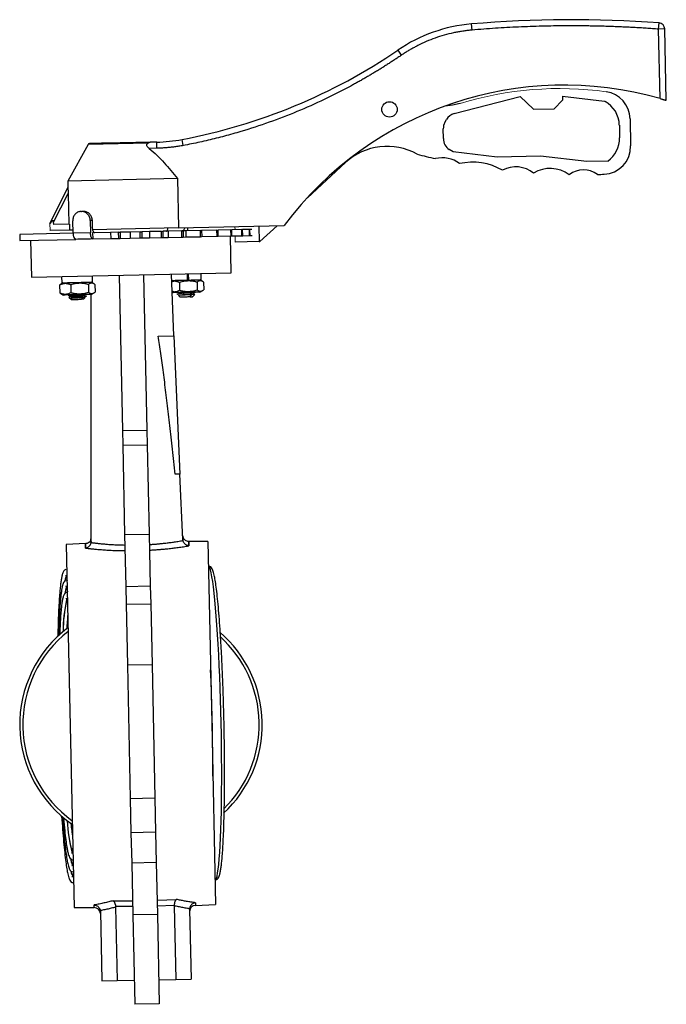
# Model space of a CAD drawing. Header units: millimetres. Extents: x 277 to 1383, y -326 to 567.
# Tile 6 of 17: x 277 to 487, y -12 to 307. Entities that reach past the tile are written whole.
import ezdxf

# ---------------------------------------------------------------- set-up
doc = ezdxf.new("R2010")
doc.units = ezdxf.units.MM

msp = doc.modelspace()

# ---------------------------------------------------------------- linework, layer by layer
at = {"color": 7, "linetype": 'Continuous', "lineweight": 25}
for p, q in [((424.25, 303.96), (424.08, 305.95)), ((484.88, 304.27), (485.03, 306.26)), ((486.88, 304.31), (484.88, 304.27)), ((485.36, 281.72), (484.88, 304.27)), ((487.37, 281.13), (486.88, 304.31)), ((401.31, 295.81), (400.19, 297.46)), ((418.44, 276.84), (439.89, 282.34)), ((439.89, 282.34), (444.19, 278.22)), ((453.66, 282.5), (467.32, 280.88)), ((453.66, 282.5), (453.68, 281.2)), ((444.19, 278.22), (450.97, 278.36)), ((450.97, 278.36), (453.68, 281.2)), ((467.32, 280.88), (467.48, 280.79)), ((475.6, 275.18), (475.79, 266.33)), ((414.98, 268.71), (414.91, 271.92)), ((415.41, 273.95), (415.94, 274.9)), ((472.11, 273.12), (472.2, 268.96)), ((299.5, 266.84), (292.89, 254.94)), ((321.85, 265.57), (319.33, 265.51)), ((321.81, 267.57), (319.79, 267.53)), ((321.85, 265.57), (321.81, 267.57)), ((330.4, 266.46), (330.02, 268.43)), ((418.12, 264.41), (416.86, 265.19)), ((432.39, 262.72), (418.12, 264.41)), ((446.51, 263.03), (432.39, 262.72)), ((461.52, 261.25), (446.51, 263.03)), ((383.09, 260.9), (370.75, 249.51)), ((468.36, 261.39), (461.52, 261.25)), ((292.94, 252.87), (286.97, 241.06)), ((328.5, 255.71), (292.89, 254.94)), ((292.89, 254.94), (292.94, 252.87)), ((328.5, 255.71), (328.84, 239.71)), ((288.3, 241.55), (293, 250.84)), ((293, 250.84), (293.21, 240.94)), ((297.1, 245.03), (297.35, 245.03)), ((298.04, 245.05), (297.35, 245.03)), ((288.32, 240.84), (288.3, 241.55)), ((293.44, 240.95), (288.32, 240.84)), ((293.44, 240.95), (293.48, 238.95)), ((294.59, 237.97), (294.5, 241.97)), ((300.88, 242.11), (300.19, 242.09)), ((300.19, 242.09), (300.28, 238.09)), ((300.92, 240.11), (300.88, 242.11)), ((328.84, 239.71), (363.22, 240.45)), ((355.01, 240.27), (355.12, 235.27)), ((360.88, 240.4), (355.33, 235.28)), ((294.59, 237.97), (277.26, 237.6)), ((277.26, 237.6), (277.31, 235.6)), ((293.48, 238.95), (287.13, 238.81)), ((294.56, 238.97), (293.48, 238.95)), ((300.28, 238.09), (294.59, 237.97)), ((328.84, 239.71), (300.95, 239.11)), ((306.79, 238.23), (300.96, 238.11)), ((300.96, 238.11), (301.01, 236.11)), ((309.42, 238.29), (306.79, 238.23)), ((306.79, 238.23), (306.84, 236.23)), ((309.42, 238.29), (309.91, 238.3)), ((309.47, 236.29), (309.42, 238.29)), ((313.15, 238.37), (309.91, 238.3)), ((309.91, 238.3), (309.96, 236.3)), ((316.41, 238.44), (313.15, 238.37)), ((313.15, 238.37), (313.19, 236.37)), ((316.41, 238.44), (316.9, 238.45)), ((316.46, 236.44), (316.41, 238.44)), ((319.42, 238.51), (316.9, 238.45)), ((316.9, 238.45), (316.94, 236.45)), ((323.31, 238.59), (319.42, 238.51)), ((319.42, 238.51), (319.46, 236.51)), ((323.31, 238.59), (323.78, 238.6)), ((323.35, 236.59), (323.31, 238.59)), ((325.51, 238.64), (323.78, 238.6)), ((323.78, 238.6), (323.82, 236.6)), ((329.9, 238.73), (325.51, 238.64)), ((325.51, 238.64), (325.55, 236.64)), ((325.55, 236.64), (329.94, 236.73)), ((329.9, 238.73), (330.34, 238.74)), ((329.94, 236.73), (329.9, 238.73)), ((329.94, 236.73), (330.38, 236.74)), ((331.22, 238.76), (330.34, 238.74)), ((330.34, 238.74), (330.38, 236.74)), ((330.38, 236.74), (331.26, 236.76)), ((335.98, 238.86), (331.22, 238.76)), ((331.22, 238.76), (331.26, 236.76)), ((331.26, 236.76), (336.02, 236.86)), ((331.92, 238.77), (331.9, 239.77)), ((335.98, 238.86), (336.38, 238.87)), ((336.02, 236.86), (335.98, 238.86)), ((336.02, 236.86), (336.42, 236.87)), ((336.39, 238.87), (336.38, 238.87)), ((336.38, 238.87), (336.42, 236.87)), ((341.37, 238.98), (336.39, 238.87)), ((336.39, 238.87), (336.43, 236.87)), ((336.42, 236.87), (336.43, 236.87)), ((336.43, 236.87), (341.41, 236.98)), ((341.37, 238.98), (341.72, 238.99)), ((341.41, 236.98), (341.37, 238.98)), ((341.41, 236.98), (341.76, 236.99)), ((345.91, 239.08), (341.72, 238.99)), ((341.76, 236.99), (341.72, 238.99)), ((341.76, 236.99), (345.95, 237.08)), ((346.03, 225.08), (345.78, 237.07)), ((345.91, 239.08), (346.21, 239.08)), ((345.95, 237.08), (345.91, 239.08)), ((345.95, 237.08), (346.25, 237.08)), ((349.45, 239.15), (346.21, 239.08)), ((346.25, 237.08), (346.21, 239.08)), ((346.25, 237.08), (349.5, 237.15)), ((349.45, 239.15), (349.7, 239.16)), ((349.5, 237.15), (349.45, 239.15)), ((349.5, 237.15), (349.74, 237.16)), ((351.9, 239.2), (349.7, 239.16)), ((349.74, 237.16), (349.7, 239.16)), ((349.74, 237.16), (351.94, 237.2)), ((351.9, 239.2), (352.09, 239.21)), ((351.94, 237.2), (351.9, 239.2)), ((351.94, 237.2), (352.14, 237.21)), ((352.71, 239.22), (352.09, 239.21)), ((352.14, 237.21), (352.09, 239.21)), ((352.14, 237.21), (352.75, 237.22)), ((277.31, 235.6), (295.54, 235.99)), ((280.79, 235.67), (281.05, 223.68)), ((301.01, 236.11), (306.84, 236.23)), ((306.84, 236.23), (309.47, 236.29)), ((309.47, 236.29), (309.96, 236.3)), ((309.96, 236.3), (313.19, 236.37)), ((313.19, 236.37), (316.46, 236.44)), ((316.46, 236.44), (316.94, 236.45)), ((316.94, 236.45), (319.46, 236.51)), ((319.46, 236.51), (323.35, 236.59)), ((323.35, 236.59), (323.82, 236.6)), ((323.82, 236.6), (325.55, 236.64)), ((355.12, 235.27), (347.33, 235.11)), ((355.12, 235.27), (355.33, 235.28)), ((281.05, 223.68), (346.03, 225.08)), ((290.9, 223.89), (290.94, 221.89)), ((300.94, 222.1), (300.89, 224.1)), ((309.54, 224.29), (310.63, 173.86)), ((317.54, 224.46), (318.62, 174.03)), ((327.4, 204.67), (326.54, 224.66)), ((332.05, 224.77), (332.09, 222.77)), ((336.26, 222.86), (336.21, 224.86)), ((290.57, 221.28), (290.23, 221.12)), ((290.23, 221.12), (290.28, 218.6)), ((291.44, 221.9), (290.53, 221.35)), ((290.94, 221.89), (300.94, 222.1)), ((293.87, 221.2), (293.92, 218.68)), ((299.6, 221.33), (299.65, 218.8)), ((301.37, 221.58), (300.44, 222.09)), ((300.54, 222.04), (300.54, 222.1)), ((301.68, 221.37), (301.74, 218.85)), ((326.62, 222.66), (331.68, 222.77)), ((326.76, 222.66), (326.63, 222.58)), ((326.64, 222.18), (327.36, 222.37)), ((329.19, 221.96), (329.24, 219.44)), ((332.09, 222.77), (332.05, 222.77)), ((332.09, 222.77), (336.26, 222.86)), ((334.92, 222.08), (334.97, 219.56)), ((336.69, 222.34), (335.76, 222.85)), ((337, 222.13), (337.06, 219.61)), ((290.28, 218.6), (290.63, 218.46)), ((290.59, 218.4), (291.53, 217.9)), ((293.03, 217.91), (293.74, 217.52)), ((298.34, 217.21), (299.03, 217.63)), ((300.52, 218.09), (301.43, 218.63)), ((300.54, 137.89), (300.54, 218.11)), ((327.43, 218.97), (326.78, 219.11)), ((326.79, 218.69), (326.85, 218.66)), ((328.36, 218.27), (329.07, 217.88)), ((328.84, 217.73), (329.38, 217.21)), ((332.63, 217.29), (333.07, 218.02)), ((333.37, 217.3), (334.15, 218.11)), ((333.65, 218.37), (334.34, 218.79)), ((335.84, 218.85), (336.75, 219.39)), ((293.25, 217.23), (294.06, 216.45)), ((297.6, 217), (297.31, 216.53)), ((298.05, 216.54), (298.57, 217.08)), ((322.29, 204.56), (327.4, 204.67)), ((327.4, 204.67), (329.33, 159.7)), ((310.63, 173.86), (318.62, 174.03)), ((310.63, 173.86), (310.73, 169.11)), ((318.62, 174.03), (318.73, 169.28)), ((310.73, 169.11), (318.73, 169.28)), ((310.73, 169.11), (311.35, 140.09)), ((318.73, 169.28), (319.35, 140.26)), ((329.33, 159.7), (327.81, 159.67)), ((330.24, 138.53), (329.33, 159.7)), ((300.41, 138.43), (300.54, 139.16)), ((300.43, 138.38), (300.41, 138.43)), ((300.51, 137.45), (300.47, 138.24)), ((311.35, 140.09), (319.35, 140.26)), ((311.35, 140.09), (311.72, 123.23)), ((319.35, 140.26), (319.71, 123.4)), ((330.19, 139.8), (330.35, 139.08)), ((330.35, 139.08), (330.34, 139.02)), ((338.41, 137.89), (332.09, 137.87)), ((338.41, 137.89), (339.67, 78.9)), ((298.73, 137.15), (292.42, 136.9)), ((292.42, 136.9), (294.95, 18.93)), ((311.72, 123.23), (319.71, 123.4)), ((311.72, 123.23), (311.84, 117.45)), ((319.71, 123.4), (319.84, 117.62)), ((311.84, 117.45), (319.84, 117.62)), ((311.84, 117.45), (312.27, 97.65)), ((319.84, 117.62), (320.26, 97.83)), ((320.26, 97.83), (312.27, 97.65)), ((312.27, 97.65), (313.19, 54.43)), ((320.26, 97.83), (321.19, 54.6)), ((339.67, 78.9), (340.94, 19.92)), ((313.19, 54.43), (321.19, 54.6)), ((313.19, 54.43), (313.43, 43.28)), ((321.19, 54.6), (321.43, 43.45)), ((321.43, 43.45), (313.43, 43.28)), ((313.43, 43.28), (313.65, 33.42)), ((321.43, 43.45), (321.64, 33.59)), ((321.64, 33.59), (313.65, 33.42)), ((313.65, 33.42), (314.01, 16.56)), ((321.64, 33.59), (322.01, 16.73)), ((307.61, 21.17), (313.91, 21.19)), ((313.95, 19.27), (308.44, 19.25)), ((321.91, 21.37), (328.2, 21.61)), ((327.45, 19.66), (321.95, 19.44)), ((327.45, 19.52), (327.96, -4.37)), ((334.41, 19.66), (340.94, 19.92)), ((294.95, 18.93), (301.49, 18.96)), ((303.48, 17.74), (303.97, -4.88)), ((308.45, 19.11), (308.97, -4.77)), ((322.01, 16.73), (314.01, 16.56)), ((314.01, 16.56), (314.63, -12.46)), ((322.01, 16.73), (322.63, -12.29)), ((332.47, 18.36), (332.96, -4.26)), ((303.97, -4.88), (308.97, -4.77)), ((308.97, -4.77), (314.47, -4.66)), ((322.46, -4.48), (327.96, -4.37)), ((327.96, -4.37), (332.96, -4.26)), ((322.63, -12.29), (314.63, -12.46))]:
    msp.add_line(p, q, dxfattribs=at)
at = {"color": 8, "linetype": 'Continuous', "lineweight": 25}
for p, q in [((319.06, 267.26), (299.5, 266.84)), ((293.89, 217.95), (294.32, 217.63)), ((294.57, 216.83), (294.55, 216.85)), ((301.49, 18.96), (301.47, 19.81)), ((334.39, 20.51), (334.41, 19.66))]:
    msp.add_line(p, q, dxfattribs=at)
at = {"color": 144, "linetype": 'Continuous', "lineweight": 18}
for p, q in [((287.08, 241.14), (287.13, 238.81)), ((347.25, 239.1), (347.22, 240.1)), ((287.02, 238.81), (287.13, 238.81)), ((347.33, 235.11), (347.29, 237.1)), ((295.59, 236.02), (295.64, 235.99)), ((331.68, 222.77), (331.64, 224.77)), ((331.91, 224.77), (331.96, 222.77)), ((328.84, 217.74), (329.1, 217.72))]:
    msp.add_line(p, q, dxfattribs=at)
at = {"color": 7, "linetype": 'Continuous', "lineweight": 25, "flags": 128}
for points in [[(420.42, 280.12), (417.95, 279.53), (415.47, 279.26)], [(340.05, 61.64), (340.03, 65.35), (340, 69.17), (339.96, 73.04), (339.89, 76.95), (339.81, 80.87), (339.7, 84.77), (339.59, 88.64), (339.45, 92.46), (339.3, 96.17)]]:
    msp.add_lwpolyline(points, dxfattribs=at)
at = {"color": 8, "linetype": 'Continuous', "lineweight": 25, "flags": 128}
for points in [[(342.72, 78.97), (342.63, 82.78), (342.52, 86.57), (342.4, 90.32), (342.26, 94), (342.11, 97.6), (341.94, 101.09), (341.76, 104.46), (341.57, 107.68), (341.36, 110.75), (341.15, 113.64), (340.93, 116.33), (340.7, 118.81), (340.47, 121.07), (340.23, 123.1), (339.98, 124.88), (339.74, 126.4), (339.5, 127.65), (339.25, 128.63), (339.01, 129.34), (338.77, 129.76), (338.58, 129.89)], [(340.77, 27.92), (340.96, 28.06), (341.18, 28.49), (341.39, 29.2), (341.59, 30.2), (341.78, 31.46), (341.96, 32.99), (342.13, 34.78), (342.28, 36.81), (342.42, 39.08), (342.54, 41.57), (342.64, 44.27), (342.73, 47.16), (342.8, 50.23), (342.86, 53.46), (342.89, 56.84), (342.91, 60.34), (342.91, 63.94), (342.89, 67.62), (342.85, 71.37), (342.8, 75.16), (342.72, 78.97)]]:
    msp.add_lwpolyline(points, dxfattribs=at)
at = {"color": 7, "linetype": 'Continuous', "lineweight": 25}
msp.add_circle((397.42, 278.2), 2.5, dxfattribs=at)
for centre, radius, start, end in [((456.47, -73.92), 381.25, 85.7045, 94.8732), ((428.33, 256.14), 50, 94.8732, 124.2555), ((484.88, 304.27), 2, 1.232, 85.7045), ((295.46, 451.24), 186.05, 280.7057, 304.2555), ((454.22, 172.52), 113.56, 74.0831, 143.2587), ((466.6, 274.99), 9, 1.232, 82.0017), ((463.11, 272.92), 9, 1.232, 60.9755), ((419.44, 272.96), 4, 104.3895, 150.9755), ((418.91, 272.01), 4, 150.9755, 181.232), ((418.97, 268.59), 4, 178.2577, 238.1547), ((463.2, 268.77), 9, 304.9928, 1.232), ((299.93, 266.6), 0.5, 91.232, 150.9755), ((320.74, 317.56), 50, 271.232, 280.7057), ((396.65, 246.21), 20, 60.6677, 132.712), ((466.79, 266.13), 9, 272.3237, 1.232), ((458.72, 465.01), 208.04, 255.4489, 257.1191), ((414.59, 253.42), 9.07, 52.1109, 104.3248), ((424.42, 241.76), 19.29, 59.745, 102.7868), ((438.48, 250.46), 9.07, 50.6703, 118.5483), ((449.68, 248.53), 10.48, 53.8553, 121.3589), ((460.47, 250.94), 7.61, 53.6211, 127.3148), ((458.72, 465.01), 208.04, 271.7252, 272.3237), ((296.75, 124.53), 4.85, 154.6083, 171.9362), ((300.61, 119.98), 8.75, 159.438, 173.3169), ((336.67, 108.98), 45.29, 167.2143, 180.4712), ((331.61, 109.22), 40.2, 166.2639, 180.8267), ((384.92, 104.72), 92.49, 174.1616, 176.9996), ((316.68, 78.41), 39.4, 126.9472, 235.5168), ((316.68, 78.41), 38.4, 128.03, 234.434), ((316.68, 78.41), 39.4, 312.984, 49.4813), ((316.68, 78.41), 38.4, 314.4046, 48.0272), ((337.37, 48.66), 44.69, 181.932, 195.4049), ((332.97, 48.28), 40.25, 181.6433, 196.1854), ((385.99, 55.06), 92.49, 185.4644, 188.3023), ((302.58, 36.28), 8.94, 188.4926, 203.2495), ((298.82, 31.5), 4.94, 190.4142, 207.6588), ((334.49, 17.67), 2, 92.232, 181.232), ((301.5, 16.96), 2, 1.232, 90.232)]:
    msp.add_arc(centre, radius, start, end, dxfattribs=at)
at = {"color": 144, "linetype": 'Continuous', "lineweight": 18}
msp.add_arc((452.62, 175.51), 109.46, 82.0017, 107.108, dxfattribs=at)
at = {"color": 7, "linetype": 'Continuous', "lineweight": 25}
msp.add_ellipse((286.23, 237.45), major_axis=(1.89, 4.6), ratio=0.185493, start_param=5.880267, end_param=7.004949, dxfattribs=at)
for points, knots in [([(424.25, 303.96), (424.03, 303.94), (423.57, 303.9), (422.9, 303.83), (422.22, 303.75), (421.55, 303.66), (420.87, 303.55), (420.2, 303.44), (419.53, 303.32), (418.86, 303.19), (417.41, 302.89), (415.19, 302.34), (412.25, 301.4), (409.37, 300.27), (407.13, 299.22), (405.5, 298.36), (404.42, 297.76), (403.37, 297.14), (402.33, 296.49), (401.65, 296.04), (401.31, 295.81)], [0, 0, 0, 0, 0.027689, 0.05536, 0.083017, 0.110666, 0.138313, 0.165963, 0.193623, 0.221296, 0.24899, 0.374485, 0.500002, 0.625497, 0.751014, 0.800841, 0.85062, 0.900384, 0.950167, 1, 1, 1, 1]), ([(484.88, 304.27), (484.2, 304.32), (482.86, 304.42), (480.84, 304.55), (478.82, 304.68), (476.8, 304.79), (474.78, 304.89), (472.76, 304.98), (470.74, 305.07), (468.72, 305.14), (466.7, 305.2), (464.67, 305.25), (462.65, 305.28), (460.63, 305.31), (458.61, 305.33), (456.58, 305.33), (453.97, 305.33), (450.76, 305.3), (446.97, 305.22), (443.18, 305.11), (439.39, 304.95), (435.6, 304.76), (431.82, 304.54), (428.03, 304.27), (425.51, 304.07), (424.25, 303.96)], [0, 0, 0, 0, 0.033347, 0.066688, 0.100024, 0.133356, 0.166685, 0.200011, 0.233336, 0.26666, 0.299985, 0.333312, 0.366641, 0.399974, 0.43331, 0.466652, 0.500001, 0.562522, 0.625024, 0.687514, 0.749998, 0.812483, 0.874973, 0.937477, 1, 1, 1, 1]), ([(401.31, 295.81), (400.93, 295.55), (400.17, 295.04), (399.03, 294.27), (397.87, 293.52), (396.72, 292.77), (395.55, 292.04), (394.39, 291.31), (393.21, 290.59), (392.04, 289.88), (390.85, 289.18), (389.66, 288.48), (388.47, 287.8), (387.27, 287.12), (386.07, 286.45), (382.43, 284.47), (376.25, 281.34), (367.4, 277.4), (358.35, 273.93), (351.34, 271.64), (346.47, 270.23), (343.82, 269.51), (341.15, 268.82), (338.48, 268.17), (335.79, 267.56), (333.1, 266.99), (331.3, 266.64), (330.4, 266.46)], [0, 0, 0, 0, 0.017823, 0.03564, 0.053452, 0.071261, 0.089067, 0.106871, 0.124674, 0.142478, 0.160282, 0.178088, 0.195897, 0.213711, 0.231529, 0.249352, 0.374673, 0.500001, 0.625322, 0.750649, 0.786289, 0.82191, 0.85752, 0.893126, 0.928736, 0.964359, 1, 1, 1, 1]), ([(485.36, 281.72), (485.49, 281.68), (485.62, 281.65), (485.87, 281.57), (486, 281.54), (486.24, 281.47), (486.35, 281.43), (486.57, 281.37), (486.67, 281.34), (486.86, 281.28), (486.95, 281.26), (487.1, 281.21), (487.16, 281.19), (487.32, 281.14), (487.37, 281.13), (487.37, 281.13)], [0, 0, 0, 0, 0.125, 0.125, 0.25, 0.25, 0.375, 0.375, 0.5, 0.5, 0.625, 0.625, 0.75, 0.75, 1, 1, 1, 1]), ([(319.79, 267.53), (315.9, 267.44), (310.86, 267.33), (302.53, 267.15), (299.92, 267.1), (299.92, 267.1)], [0, 0, 0, 0, 0.5, 0.5, 1, 1, 1, 1]), ([(319.33, 265.51), (319.16, 265.65), (319, 265.79), (318.79, 266.02), (318.72, 266.11), (318.62, 266.28), (318.58, 266.37), (318.54, 266.56), (318.54, 266.65), (318.58, 266.82), (318.62, 266.89), (318.77, 267.09), (318.91, 267.18), (319.06, 267.26)], [0, 0, 0, 0, 0.25, 0.25, 0.375, 0.375, 0.5, 0.5, 0.625, 0.625, 0.75, 0.75, 1, 1, 1, 1]), ([(319.79, 267.53), (319.76, 267.52), (319.71, 267.52), (319.62, 267.5), (319.54, 267.48), (319.43, 267.44), (319.27, 267.37), (319.13, 267.3), (319.06, 267.26)], [0, 0, 0, 0, 0.135003, 0.262472, 0.38247, 0.495075, 0.753921, 1, 1, 1, 1]), ([(319.33, 265.51), (320.23, 264.82), (321.07, 264.07), (322.68, 262.51), (323.45, 261.7), (325.7, 259.21), (327.11, 257.48), (328.5, 255.71)], [0, 0, 0, 0, 0.25, 0.25, 0.5, 0.5, 1, 1, 1, 1]), ([(330.4, 266.46), (330.16, 266.42), (329.69, 266.33), (328.98, 266.21), (328.27, 266.1), (327.56, 266.01), (326.85, 265.92), (326.14, 265.84), (325.43, 265.77), (324.72, 265.71), (324, 265.66), (323.29, 265.62), (322.57, 265.59), (322.09, 265.58), (321.85, 265.57)], [0, 0, 0, 0, 0.083479, 0.166878, 0.250214, 0.333502, 0.416759, 0.5, 0.583241, 0.666498, 0.749786, 0.833122, 0.916521, 1, 1, 1, 1]), ([(292.94, 252.87), (292.94, 252.83), (292.94, 252.77), (292.94, 252.63), (292.95, 252.55), (292.96, 252.31), (292.96, 252.13), (292.98, 251.59), (292.99, 251.22), (293, 250.84)], [0, 0, 0, 0, 0.125, 0.125, 0.25, 0.25, 0.5, 0.5, 1, 1, 1, 1]), ([(297.1, 245.03), (296.92, 245.02), (296.75, 245), (296.41, 244.92), (296.24, 244.86), (295.91, 244.7), (295.76, 244.6), (295.48, 244.38), (295.34, 244.25), (295.11, 243.97), (295, 243.82), (294.81, 243.48), (294.74, 243.31), (294.55, 242.76), (294.49, 242.37), (294.5, 241.97)], [0, 0, 0, 0, 0.125, 0.125, 0.25, 0.25, 0.375, 0.375, 0.5, 0.5, 0.625, 0.625, 0.75, 0.75, 1, 1, 1, 1]), ([(300.19, 242.09), (300.19, 242.29), (300.17, 242.49), (300.09, 242.87), (300.03, 243.06), (299.88, 243.42), (299.79, 243.59), (299.58, 243.91), (299.46, 244.06), (299.19, 244.33), (299.05, 244.45), (298.74, 244.67), (298.58, 244.76), (298.07, 244.97), (297.71, 245.04), (297.35, 245.03)], [0, 0, 0, 0, 0.125, 0.125, 0.25, 0.25, 0.375, 0.375, 0.5, 0.5, 0.625, 0.625, 0.75, 0.75, 1, 1, 1, 1]), ([(300.88, 242.11), (300.87, 242.31), (300.85, 242.5), (300.77, 242.88), (300.71, 243.07), (300.56, 243.43), (300.47, 243.6), (300.26, 243.92), (300.14, 244.08), (299.88, 244.35), (299.73, 244.47), (299.43, 244.68), (299.26, 244.77), (298.76, 244.98), (298.4, 245.06), (298.04, 245.05)], [0, 0, 0, 0, 0.125, 0.125, 0.25, 0.25, 0.375, 0.375, 0.5, 0.5, 0.625, 0.625, 0.75, 0.75, 1, 1, 1, 1]), ([(301.65, 238.12), (301.6, 238.12), (301.56, 238.13), (301.47, 238.18), (301.42, 238.22), (301.34, 238.32), (301.3, 238.38), (301.22, 238.52), (301.18, 238.61), (301.08, 238.88), (301.03, 239.1), (300.95, 239.58), (300.93, 239.84), (300.92, 240.11)], [0, 0, 0, 0, 0.125, 0.125, 0.25, 0.25, 0.375, 0.375, 0.5, 0.5, 0.75, 0.75, 1, 1, 1, 1]), ([(294.59, 237.97), (294.59, 237.84), (294.6, 237.71), (294.63, 237.46), (294.65, 237.33), (294.7, 237.09), (294.73, 236.97), (294.8, 236.76), (294.84, 236.66), (294.97, 236.38), (295.08, 236.23), (295.3, 236.04), (295.42, 235.99), (295.54, 235.99)], [0, 0, 0, 0, 0.125, 0.125, 0.25, 0.25, 0.375, 0.375, 0.5, 0.5, 0.75, 0.75, 1, 1, 1, 1]), ([(301.01, 236.11), (300.96, 236.11), (300.92, 236.12), (300.83, 236.17), (300.78, 236.21), (300.7, 236.31), (300.66, 236.37), (300.58, 236.51), (300.54, 236.59), (300.44, 236.87), (300.39, 237.09), (300.31, 237.57), (300.29, 237.83), (300.28, 238.09)], [0, 0, 0, 0, 0.125, 0.125, 0.25, 0.25, 0.375, 0.375, 0.5, 0.5, 0.75, 0.75, 1, 1, 1, 1]), ([(324.86, 238.62), (324.94, 238.65), (325.09, 238.69), (325.28, 239.05), (325.4, 239.39), (325.43, 239.62), (325.43, 239.64)], [0, 0, 0, 0, 0.32291, 0.645819, 0.968729, 1, 1, 1, 1]), ([(330.85, 239.75), (330.83, 239.67), (330.77, 239.38), (330.58, 239.02), (330.33, 238.77), (330.16, 238.75), (330.09, 238.74)], [0, 0, 0, 0, 0.137188, 0.461297, 0.785678, 1, 1, 1, 1]), ([(295.41, 236.18), (295.43, 236.17), (295.46, 236.15), (295.49, 236.11), (295.52, 236.08), (295.53, 236.06), (295.54, 236.05)], [0, 0, 0, 0, 0.2828721, 0.5027243, 0.7643407, 1, 1, 1, 1]), ([(292.04, 221.61), (291.98, 221.61), (291.86, 221.6), (291.68, 221.59), (291.5, 221.56), (291.32, 221.52), (291.05, 221.45), (290.68, 221.33), (290.38, 221.19), (290.23, 221.12)], [0, 0, 0, 0, 0.097436, 0.194367, 0.291502, 0.389525, 0.48909, 0.739264, 1, 1, 1, 1]), ([(293.87, 221.2), (293.79, 221.24), (293.63, 221.3), (293.4, 221.39), (293.17, 221.46), (292.91, 221.52), (292.64, 221.58), (292.34, 221.61), (292.14, 221.61), (292.04, 221.61)], [0, 0, 0, 0, 0.132605, 0.261773, 0.388259, 0.512926, 0.677276, 0.838591, 1, 1, 1, 1]), ([(299.6, 221.33), (299.47, 221.36), (299.23, 221.42), (298.86, 221.5), (298.49, 221.57), (298.02, 221.65), (297.43, 221.71), (296.72, 221.72), (296.02, 221.68), (295.31, 221.57), (294.59, 221.42), (294.11, 221.28), (293.87, 221.2)], [0, 0, 0, 0, 0.066532, 0.131334, 0.194788, 0.257328, 0.379522, 0.50007, 0.620608, 0.742791, 0.868725, 1, 1, 1, 1]), ([(301.68, 221.37), (301.64, 221.4), (301.55, 221.47), (301.41, 221.56), (301.28, 221.63), (301.1, 221.71), (300.89, 221.78), (300.63, 221.81), (300.37, 221.77), (300.12, 221.68), (299.86, 221.53), (299.69, 221.4), (299.6, 221.33)], [0, 0, 0, 0, 0.0665321, 0.131334, 0.1947872, 0.2573284, 0.3795214, 0.5000704, 0.6206071, 0.7427915, 0.8687245, 1, 1, 1, 1]), ([(329.19, 221.96), (329.11, 222), (328.95, 222.06), (328.72, 222.15), (328.49, 222.22), (328.23, 222.28), (327.96, 222.34), (327.66, 222.37), (327.46, 222.37), (327.36, 222.37)], [0, 0, 0, 0, 0.132605, 0.261773, 0.388259, 0.512926, 0.677276, 0.838591, 1, 1, 1, 1]), ([(334.92, 222.08), (334.79, 222.12), (334.55, 222.18), (334.18, 222.26), (333.81, 222.33), (333.34, 222.41), (332.75, 222.47), (332.04, 222.48), (331.34, 222.44), (330.63, 222.33), (329.91, 222.18), (329.43, 222.03), (329.19, 221.96)], [0, 0, 0, 0, 0.066532, 0.131334, 0.194788, 0.257328, 0.379522, 0.50007, 0.620608, 0.742791, 0.868725, 1, 1, 1, 1]), ([(337, 222.13), (336.96, 222.16), (336.87, 222.23), (336.73, 222.32), (336.6, 222.39), (336.42, 222.47), (336.21, 222.54), (335.95, 222.57), (335.69, 222.53), (335.44, 222.44), (335.18, 222.29), (335.01, 222.15), (334.92, 222.08)], [0, 0, 0, 0, 0.0665321, 0.131334, 0.1947872, 0.2573284, 0.3795214, 0.5000704, 0.6206071, 0.7427915, 0.8687245, 1, 1, 1, 1]), ([(290.28, 218.6), (290.36, 218.57), (290.52, 218.5), (290.75, 218.42), (290.98, 218.35), (291.23, 218.29), (291.51, 218.24), (291.81, 218.21), (292.01, 218.21), (292.11, 218.21)], [0, 0, 0, 0, 0.131774, 0.260211, 0.386049, 0.51013, 0.675391, 0.837632, 1, 1, 1, 1]), ([(292.52, 217.92), (292.19, 217.92), (291.61, 217.9), (291.6, 217.9), (291.59, 217.9)], [0, 0, 0, 0, 0.577029, 1, 1, 1, 1]), ([(292.11, 218.21), (292.17, 218.21), (292.29, 218.21), (292.47, 218.23), (292.65, 218.26), (292.83, 218.29), (293.1, 218.36), (293.47, 218.47), (293.77, 218.61), (293.92, 218.68)], [0, 0, 0, 0, 0.097242, 0.193977, 0.290898, 0.388681, 0.487968, 0.738799, 1, 1, 1, 1]), ([(300.46, 218.09), (300.48, 218.09), (300.57, 218.1), (300.04, 218.08), (298.93, 218.06), (297.33, 218.03), (295.54, 217.99), (293.79, 217.95), (292.95, 217.93), (292.52, 217.92)], [0, 0, 0, 0, 0.042602, 0.202168, 0.361735, 0.521301, 0.680867, 0.840434, 1, 1, 1, 1]), ([(298.48, 217.55), (298.1, 217.49), (297.6, 217.42), (296.56, 217.28), (296.01, 217.21), (295.04, 217.07), (294.61, 217.01), (294.02, 216.88), (293.84, 216.82), (293.8, 216.76)], [0, 0, 0, 0, 0.25, 0.25, 0.5, 0.5, 0.75, 0.75, 1, 1, 1, 1]), ([(293.92, 218.68), (294.05, 218.65), (294.3, 218.58), (294.66, 218.51), (295.03, 218.44), (295.5, 218.37), (296.09, 218.31), (296.8, 218.3), (297.5, 218.34), (298.21, 218.44), (298.93, 218.59), (299.41, 218.73), (299.65, 218.8)], [0, 0, 0, 0, 0.066349, 0.131006, 0.194349, 0.256807, 0.379184, 0.499961, 0.620748, 0.743135, 0.868961, 1, 1, 1, 1]), ([(299.65, 218.8), (299.7, 218.77), (299.79, 218.7), (299.92, 218.62), (300.06, 218.55), (300.23, 218.47), (300.45, 218.4), (300.7, 218.38), (300.96, 218.41), (301.22, 218.5), (301.48, 218.65), (301.65, 218.78), (301.74, 218.85)], [0, 0, 0, 0, 0.066349, 0.131006, 0.194349, 0.256807, 0.379185, 0.499961, 0.620749, 0.743135, 0.868961, 1, 1, 1, 1]), ([(327.84, 218.68), (327.51, 218.68), (326.93, 218.66), (326.92, 218.66), (326.91, 218.66)], [0, 0, 0, 0, 0.577029, 1, 1, 1, 1]), ([(327.43, 218.97), (327.49, 218.97), (327.61, 218.97), (327.79, 218.99), (327.97, 219.02), (328.15, 219.05), (328.42, 219.12), (328.79, 219.23), (329.09, 219.37), (329.24, 219.44)], [0, 0, 0, 0, 0.097242, 0.193977, 0.290898, 0.388681, 0.487968, 0.738799, 1, 1, 1, 1]), ([(335.77, 218.85), (335.79, 218.85), (335.89, 218.86), (335.36, 218.84), (334.25, 218.82), (332.64, 218.79), (330.86, 218.75), (329.11, 218.71), (328.27, 218.69), (327.84, 218.68)], [0, 0, 0, 0, 0.042602, 0.202168, 0.361735, 0.521301, 0.680867, 0.840434, 1, 1, 1, 1]), ([(329.24, 219.44), (329.37, 219.41), (329.61, 219.34), (329.98, 219.26), (330.35, 219.2), (330.82, 219.13), (331.41, 219.07), (332.12, 219.06), (332.82, 219.1), (333.53, 219.2), (334.25, 219.35), (334.73, 219.49), (334.97, 219.56)], [0, 0, 0, 0, 0.066349, 0.131006, 0.194349, 0.256807, 0.379184, 0.499961, 0.620748, 0.743135, 0.868961, 1, 1, 1, 1]), ([(331.66, 217.94), (331.48, 217.96), (331.05, 218), (330.61, 218.04), (330.36, 218.06)], [0, 0, 0, 0, 0.422075, 1, 1, 1, 1]), ([(334.97, 219.56), (335.02, 219.53), (335.11, 219.46), (335.24, 219.38), (335.38, 219.31), (335.55, 219.23), (335.77, 219.16), (336.02, 219.14), (336.28, 219.17), (336.54, 219.26), (336.8, 219.41), (336.97, 219.54), (337.06, 219.61)], [0, 0, 0, 0, 0.066349, 0.131006, 0.194349, 0.256807, 0.379185, 0.499961, 0.620749, 0.743135, 0.868961, 1, 1, 1, 1]), ([(294.09, 216.46), (294.09, 216.46), (294.1, 216.46), (294.47, 216.46), (295.07, 216.48), (295.84, 216.49), (296.65, 216.51), (297.09, 216.52), (297.31, 216.53)], [0, 0, 0, 0, 0.128332, 0.302666, 0.476999, 0.651333, 0.825666, 1, 1, 1, 1]), ([(298.03, 216.54), (298.04, 216.54), (298.08, 216.54), (297.85, 216.54), (297.49, 216.53), (297.31, 216.53)], [0, 0, 0, 0, 0.1165507, 0.5582754, 1, 1, 1, 1]), ([(332.63, 217.29), (332.41, 217.28), (331.96, 217.27), (331.16, 217.25), (330.39, 217.24), (329.79, 217.22), (329.42, 217.22), (329.41, 217.22), (329.41, 217.22)], [0, 0, 0, 0, 0.174333, 0.348666, 0.522999, 0.697332, 0.871665, 1, 1, 1, 1]), ([(332.63, 217.29), (332.81, 217.29), (333.17, 217.3), (333.4, 217.3), (333.35, 217.3), (333.35, 217.3)], [0, 0, 0, 0, 0.441721, 0.883442, 1, 1, 1, 1]), ([(327.81, 159.67), (327.66, 161.05), (327.38, 163.76), (326.94, 167.78), (326.51, 171.69), (326.08, 175.48), (325.65, 179.16), (325.23, 182.73), (324.8, 186.18), (324.38, 189.52), (323.96, 192.75), (323.54, 195.86), (323.13, 198.86), (322.71, 201.75), (322.43, 203.64), (322.29, 204.56)], [0, 0, 0, 0, 0.091878, 0.181261, 0.268149, 0.352543, 0.434443, 0.51385, 0.590766, 0.665191, 0.737127, 0.806574, 0.873534, 0.938009, 1, 1, 1, 1]), ([(300.41, 138.43), (300.33, 138.25), (300.15, 137.89), (299.7, 137.48), (299.17, 137.21), (298.79, 137.16), (298.61, 137.14)], [0, 0, 0, 0, 0.255265, 0.514448, 0.765931, 1, 1, 1, 1]), ([(300.51, 137.45), (300.5, 137.77), (300.48, 138.36), (300.44, 138.37), (300.43, 138.38)], [0, 0, 0, 0, 0.5317773, 1, 1, 1, 1]), ([(319.42, 136.88), (319.59, 136.89), (319.92, 136.91), (320.42, 136.94), (320.93, 136.98), (321.43, 137.01), (321.94, 137.06), (322.45, 137.1), (323.27, 137.18), (324.43, 137.3), (325.61, 137.44), (326.54, 137.57), (327.23, 137.67), (327.95, 137.77), (328.71, 137.89), (329.5, 138.02), (330.03, 138.11), (330.3, 138.15)], [0, 0, 0, 0, 0.042768, 0.085915, 0.129443, 0.173354, 0.217647, 0.262324, 0.307385, 0.43598, 0.57159, 0.6314, 0.695848, 0.764933, 0.838654, 0.917008, 1, 1, 1, 1]), ([(330.34, 139.02), (330.32, 139.02), (330.29, 139), (330.3, 138.41), (330.3, 138.09)], [0, 0, 0, 0, 0.468295, 1, 1, 1, 1]), ([(332.26, 136.44), (332.23, 136.44), (332.15, 136.45), (332.01, 136.48), (331.83, 136.53), (331.58, 136.62), (331.31, 136.76), (331.02, 136.97), (330.78, 137.2), (330.59, 137.46), (330.45, 137.7), (330.36, 137.92), (330.32, 138.08), (330.3, 138.15)], [0, 0, 0, 0, 0.038305, 0.092063, 0.162054, 0.24911, 0.389495, 0.499157, 0.63012, 0.748742, 0.835279, 0.919115, 1, 1, 1, 1]), ([(332.21, 137.87), (332.03, 137.88), (331.65, 137.9), (331.11, 138.15), (330.64, 138.54), (330.45, 138.9), (330.35, 139.08)], [0, 0, 0, 0, 0.234068, 0.48555, 0.744733, 1, 1, 1, 1]), ([(332.26, 136.44), (332.26, 136.49), (332.25, 136.6), (332.25, 136.75), (332.24, 136.89), (332.23, 137.02), (332.23, 137.14), (332.22, 137.25), (332.22, 137.35), (332.21, 137.45), (332.21, 137.53), (332.21, 137.6), (332.21, 137.67), (332.2, 137.73), (332.2, 137.77), (332.2, 137.81), (332.2, 137.84), (332.2, 137.86), (332.2, 137.87), (332.2, 137.87), (332.2, 137.86), (332.2, 137.84), (332.2, 137.81), (332.2, 137.77), (332.2, 137.73), (332.21, 137.67), (332.21, 137.6), (332.21, 137.53), (332.21, 137.45), (332.22, 137.35), (332.22, 137.25), (332.23, 137.14), (332.23, 137.02), (332.24, 136.89), (332.25, 136.75), (332.25, 136.6), (332.26, 136.49), (332.26, 136.44)], [0, 0, 0, 0, 0.028571, 0.057143, 0.085714, 0.114286, 0.142857, 0.171429, 0.2, 0.228572, 0.257143, 0.285715, 0.314286, 0.342857, 0.371429, 0.4, 0.428572, 0.457143, 0.485714, 0.514286, 0.542857, 0.571429, 0.6, 0.628571, 0.657143, 0.685714, 0.714286, 0.742857, 0.771429, 0.8, 0.828571, 0.857143, 0.885714, 0.914286, 0.942857, 0.971429, 1, 1, 1, 1]), ([(298.62, 135.72), (298.66, 135.72), (298.74, 135.74), (298.88, 135.77), (299.05, 135.82), (299.3, 135.93), (299.56, 136.08), (299.83, 136.3), (300.06, 136.54), (300.24, 136.81), (300.37, 137.06), (300.46, 137.28), (300.49, 137.44), (300.51, 137.51)], [0, 0, 0, 0, 0.0413711, 0.0963431, 0.1654314, 0.2491133, 0.3911172, 0.4991568, 0.6307978, 0.7487411, 0.8357143, 0.9195352, 1, 1, 1, 1]), ([(298.62, 135.72), (298.62, 135.77), (298.62, 135.88), (298.62, 136.02), (298.62, 136.16), (298.62, 136.29), (298.62, 136.42), (298.62, 136.53), (298.62, 136.63), (298.62, 136.72), (298.62, 136.81), (298.62, 136.88), (298.62, 136.95), (298.62, 137), (298.62, 137.05), (298.62, 137.09), (298.62, 137.12), (298.62, 137.13), (298.62, 137.14), (298.62, 137.14), (298.62, 137.13), (298.62, 137.12), (298.62, 137.09), (298.62, 137.05), (298.62, 137), (298.62, 136.95), (298.62, 136.88), (298.62, 136.81), (298.62, 136.72), (298.62, 136.63), (298.62, 136.53), (298.62, 136.42), (298.62, 136.29), (298.62, 136.16), (298.62, 136.02), (298.62, 135.88), (298.62, 135.77), (298.62, 135.72)], [0, 0, 0, 0, 0.0285715, 0.057143, 0.0857144, 0.1142859, 0.1428574, 0.1714288, 0.2000003, 0.2285717, 0.2571431, 0.2857146, 0.314286, 0.3428574, 0.3714288, 0.4000002, 0.4285716, 0.457143, 0.4857145, 0.5142859, 0.5428573, 0.5714287, 0.6000001, 0.6285715, 0.6571429, 0.6857143, 0.7142857, 0.7428571, 0.7714285, 0.7999999, 0.8285714, 0.8571428, 0.8857142, 0.9142857, 0.9428571, 0.9714285, 1, 1, 1, 1]), ([(298.62, 135.72), (298.77, 135.7), (299.05, 135.67), (299.49, 135.62), (299.94, 135.57), (300.38, 135.52), (300.84, 135.47), (301.3, 135.43), (301.76, 135.38), (302.61, 135.3), (303.88, 135.2), (305.33, 135.09), (306.54, 135.02), (307.51, 134.98), (308.49, 134.94), (309.47, 134.91), (310.47, 134.89), (311.13, 134.89), (311.46, 134.88)], [0, 0, 0, 0, 0.037819, 0.075593, 0.113333, 0.15105, 0.188757, 0.226465, 0.264186, 0.301933, 0.433437, 0.564782, 0.637679, 0.710312, 0.782771, 0.855144, 0.927524, 1, 1, 1, 1]), ([(300.51, 137.51), (300.64, 137.49), (300.91, 137.46), (301.3, 137.41), (301.68, 137.37), (302.04, 137.32), (302.4, 137.28), (302.74, 137.25), (303.41, 137.18), (304.41, 137.08), (305.65, 136.97), (306.74, 136.89), (307.7, 136.83), (308.65, 136.79), (309.58, 136.75), (310.51, 136.72), (311.12, 136.72), (311.43, 136.71)], [0, 0, 0, 0, 0.040946, 0.080246, 0.117898, 0.153905, 0.188265, 0.220978, 0.252044, 0.382358, 0.504439, 0.591573, 0.676888, 0.760384, 0.842065, 0.921935, 1, 1, 1, 1]), ([(319.46, 135.06), (319.65, 135.06), (320.01, 135.08), (320.56, 135.11), (321.11, 135.15), (321.65, 135.18), (322.19, 135.22), (322.73, 135.26), (323.27, 135.31), (323.81, 135.35), (324.34, 135.4), (324.87, 135.46), (325.79, 135.55), (327.09, 135.7), (328.5, 135.88), (329.65, 136.04), (330.54, 136.17), (331.41, 136.31), (331.98, 136.39), (332.26, 136.44)], [0, 0, 0, 0, 0.040008, 0.079975, 0.119916, 0.159847, 0.199783, 0.239739, 0.27973, 0.319771, 0.359877, 0.400063, 0.440344, 0.571451, 0.702887, 0.777142, 0.851352, 0.925609, 1, 1, 1, 1]), ([(292.29, 128.76), (292.12, 128.71), (291.69, 128.57), (291.38, 127.95), (291.14, 127.31), (290.91, 126.38), (290.7, 125.15), (290.52, 123.75), (290.35, 122.06), (290.17, 119.92), (290, 117.22), (289.84, 113.88), (289.72, 110.45), (289.67, 107.96), (289.64, 106.98)], [0, 0, 0, 0, 0.045813, 0.115584, 0.178025, 0.265639, 0.347205, 0.423197, 0.504001, 0.594255, 0.693955, 0.803098, 0.921685, 1, 1, 1, 1]), ([(340.81, 27.95), (341.08, 28.02), (341.61, 28.18), (341.99, 28.86), (342.22, 29.51), (342.45, 30.44), (342.66, 31.66), (342.84, 33.06), (343.01, 34.76), (343.19, 36.9), (343.36, 39.6), (343.52, 42.93), (343.66, 46.94), (343.76, 51.52), (343.83, 56.51), (343.85, 61.73), (343.84, 67.1), (343.78, 72.55), (343.69, 77.99), (343.56, 83.37), (343.4, 88.65), (343.21, 93.8), (342.99, 98.82), (342.74, 103.68), (342.46, 108.31), (342.16, 112.65), (341.83, 116.63), (341.48, 120.14), (341.13, 123.04), (340.8, 125.27), (340.51, 126.79), (340.26, 127.8), (340.05, 128.48), (339.82, 129.03), (339.4, 129.68), (338.88, 129.81), (338.61, 129.87)], [0, 0, 0, 0, 0.020717, 0.041264, 0.059652, 0.085454, 0.109474, 0.131853, 0.155649, 0.182229, 0.211589, 0.243731, 0.278654, 0.315559, 0.352136, 0.38824, 0.423872, 0.459032, 0.493721, 0.527941, 0.56169, 0.595234, 0.629219, 0.663678, 0.698612, 0.734024, 0.769917, 0.806291, 0.842113, 0.87454, 0.903415, 0.92396, 0.942231, 0.959278, 0.979097, 1, 1, 1, 1]), ([(292.71, 125.41), (292.42, 125.32), (291.87, 125.17), (291.48, 124.49), (291.26, 123.88), (291.04, 123.01), (290.85, 121.87), (290.68, 120.56), (290.52, 118.99), (290.35, 117), (290.19, 114.5), (290.05, 111.37), (289.95, 108.92), (289.92, 107.4), (289.91, 107.26)], [0, 0, 0, 0, 0.0808868, 0.1530941, 0.217725, 0.308406, 0.3928648, 0.47157, 0.5551812, 0.6485848, 0.751777, 0.8647558, 0.9875205, 1, 1, 1, 1]), ([(292.25, 126.96), (292.23, 126.96), (292.19, 126.97), (292.37, 126.55), (292.51, 126.01), (292.63, 125.42), (292.67, 125.22)], [0, 0, 0, 0, 0.150868, 0.425499, 0.812087, 1, 1, 1, 1]), ([(292.29, 123.48), (292.28, 123.48), (292.23, 123.49), (292.4, 123.12), (292.55, 122.54), (292.68, 121.85), (292.75, 121.54)], [0, 0, 0, 0, 0.116959, 0.364745, 0.713619, 1, 1, 1, 1]), ([(292.79, 121.41), (292.53, 121.34), (292.05, 121.22), (291.67, 120.66), (291.48, 120.22), (291.33, 119.73), (291.17, 119), (290.99, 117.94), (290.8, 116.4), (290.61, 114.38), (290.44, 111.83), (290.32, 109.54), (290.27, 108.02), (290.25, 107.63)], [0, 0, 0, 0, 0.081514, 0.152695, 0.214312, 0.278072, 0.349461, 0.449412, 0.561274, 0.685059, 0.818982, 0.953332, 1, 1, 1, 1]), ([(292.35, 119.49), (292.34, 119.5), (292.3, 119.51), (292.46, 119.12), (292.6, 118.49), (292.75, 117.86), (292.83, 117.35), (292.84, 117.28)], [0, 0, 0, 0, 0.1268222, 0.3637293, 0.6361289, 0.9460137, 1, 1, 1, 1]), ([(290.89, 48.67), (290.9, 48.65), (290.99, 47.06), (291.2, 44.2), (291.53, 40.19), (291.88, 36.68), (292.23, 33.79), (292.56, 31.56), (292.85, 30.04), (293.1, 29.02), (293.31, 28.34), (293.54, 27.8), (293.89, 27.21), (294.31, 27.1), (294.48, 27.06)], [0, 0, 0, 0, 0.002024, 0.122327, 0.244261, 0.367833, 0.489528, 0.599691, 0.697786, 0.767582, 0.829652, 0.887562, 0.954894, 1, 1, 1, 1]), ([(291.19, 48.38), (291.23, 47.78), (291.36, 45.81), (291.62, 42.84), (291.94, 39.55), (292.26, 36.86), (292.58, 34.78), (292.84, 33.37), (293.08, 32.42), (293.28, 31.78), (293.5, 31.27), (293.83, 30.7), (294.24, 30.6), (294.4, 30.56)], [0, 0, 0, 0, 0.05672, 0.187811, 0.320665, 0.451489, 0.569905, 0.675342, 0.750358, 0.817065, 0.879338, 0.951809, 1, 1, 1, 1]), ([(291.53, 48.12), (291.53, 48.03), (291.65, 46.49), (291.89, 44), (292.23, 40.9), (292.55, 38.72), (292.83, 37.2), (293.1, 36.09), (293.48, 35.21), (293.97, 34.57), (294.43, 34.47), (294.66, 34.43)], [0, 0, 0, 0, 0.010195, 0.179862, 0.340306, 0.491548, 0.599241, 0.715637, 0.802643, 0.897433, 1, 1, 1, 1]), ([(294.53, 38.58), (294.49, 38.3), (294.4, 37.55), (294.27, 36.82), (294.19, 36.51), (294.29, 36.49), (294.29, 36.49)], [0, 0, 0, 0, 0.208666, 0.5727208, 0.9876662, 1, 1, 1, 1]), ([(294.62, 34.3), (294.6, 34.15), (294.52, 33.58), (294.41, 32.98), (294.22, 32.38), (294.25, 32.36), (294.26, 32.35)], [0, 0, 0, 0, 0.126558, 0.4768096, 0.7778796, 1, 1, 1, 1]), ([(294.7, 30.57), (294.7, 30.55), (294.64, 30.1), (294.53, 29.58), (294.33, 28.92), (294.35, 28.88), (294.35, 28.86)], [0, 0, 0, 0, 0.01121, 0.39978, 0.73384, 1, 1, 1, 1]), ([(307.61, 21.17), (307.38, 21.11), (306.91, 20.98), (306.19, 20.8), (305.45, 20.62), (304.7, 20.44), (303.92, 20.27), (303.12, 20.11), (302.3, 19.95), (301.75, 19.85), (301.47, 19.81)], [0, 0, 0, 0, 0.114454, 0.231923, 0.352405, 0.475901, 0.602409, 0.731929, 0.864459, 1, 1, 1, 1]), ([(301.47, 19.81), (301.52, 19.8), (301.61, 19.79), (301.75, 19.77), (301.87, 19.74), (301.98, 19.71), (302.07, 19.68), (302.24, 19.61), (302.48, 19.48), (302.78, 19.26), (303.03, 18.99), (303.22, 18.72), (303.34, 18.45), (303.42, 18.21), (303.45, 18.05), (303.46, 17.97)], [0, 0, 0, 0, 0.0529352, 0.1012924, 0.1450719, 0.1842738, 0.2188978, 0.2489439, 0.3807809, 0.498838, 0.6273852, 0.7486321, 0.8337241, 0.9174493, 1, 1, 1, 1]), ([(307.61, 21.17), (307.63, 21.16), (307.67, 21.13), (307.76, 21.05), (307.89, 20.91), (308.01, 20.72), (308.13, 20.47), (308.23, 20.21), (308.31, 19.94), (308.37, 19.69), (308.41, 19.47), (308.43, 19.32), (308.44, 19.25)], [0, 0, 0, 0, 0.0430349, 0.1251815, 0.2492168, 0.3872777, 0.4991615, 0.6295432, 0.7490014, 0.8351997, 0.9189667, 1, 1, 1, 1]), ([(308.44, 19.25), (308.45, 19.23), (308.45, 19.18), (308.45, 19.14), (308.45, 19.11)], [0, 0, 0, 0, 0.498798, 1, 1, 1, 1]), ([(328.2, 21.61), (328.18, 21.6), (328.15, 21.58), (328.1, 21.54), (328.04, 21.48), (327.99, 21.41), (327.91, 21.3), (327.82, 21.14), (327.71, 20.9), (327.62, 20.63), (327.55, 20.35), (327.5, 20.1), (327.47, 19.88), (327.46, 19.73), (327.45, 19.66)], [0, 0, 0, 0, 0.039582, 0.086952, 0.142367, 0.213606, 0.249291, 0.386572, 0.499212, 0.62959, 0.749027, 0.835334, 0.919089, 1, 1, 1, 1]), ([(327.45, 19.52), (327.45, 19.54), (327.45, 19.59), (327.45, 19.63), (327.45, 19.66)], [0, 0, 0, 0, 0.501202, 1, 1, 1, 1]), ([(332.48, 18.59), (332.24, 18.63), (331.76, 18.7), (331.04, 18.81), (330.32, 18.94), (329.6, 19.07), (328.88, 19.21), (328.16, 19.36), (327.69, 19.47), (327.45, 19.52)], [0, 0, 0, 0, 0.143368, 0.286548, 0.429551, 0.572387, 0.715066, 0.8576, 1, 1, 1, 1]), ([(334.39, 20.51), (334.14, 20.55), (333.65, 20.61), (332.91, 20.72), (332.19, 20.83), (331.49, 20.95), (330.8, 21.07), (330.13, 21.2), (329.47, 21.33), (328.83, 21.47), (328.41, 21.57), (328.2, 21.61)], [0, 0, 0, 0, 0.120629, 0.23888, 0.354753, 0.468245, 0.579358, 0.688091, 0.794442, 0.898412, 1, 1, 1, 1]), ([(334.39, 20.51), (334.36, 20.51), (334.29, 20.5), (334.18, 20.48), (334.01, 20.44), (333.86, 20.39), (333.63, 20.29), (333.39, 20.15), (333.11, 19.91), (332.87, 19.64), (332.7, 19.35), (332.58, 19.08), (332.51, 18.84), (332.49, 18.67), (332.48, 18.59)], [0, 0, 0, 0, 0.035491, 0.076872, 0.124354, 0.212412, 0.248921, 0.385546, 0.498819, 0.628684, 0.748621, 0.834243, 0.918187, 1, 1, 1, 1]), ([(308.45, 19.11), (308.22, 19.05), (307.75, 18.92), (307.04, 18.74), (306.33, 18.57), (305.61, 18.41), (304.9, 18.25), (304.18, 18.1), (303.7, 18.01), (303.46, 17.97)], [0, 0, 0, 0, 0.1423947, 0.2849255, 0.4276034, 0.5704391, 0.7134433, 0.8566267, 1, 1, 1, 1])]:
    msp.add_open_spline(points, degree=3, knots=knots, dxfattribs=at)
at = {"color": 144, "linetype": 'Continuous', "lineweight": 18}
for points, knots in [([(286.97, 241.06), (286.97, 241.05), (286.97, 241.04), (286.99, 241.04), (287, 241.04), (287.03, 241.07), (287.06, 241.1), (287.08, 241.14)], [0, 0, 0, 0, 0.25, 0.25, 0.5, 0.5, 1, 1, 1, 1]), ([(292.44, 221.92), (292.1, 221.91), (291.52, 221.9), (291.51, 221.9), (291.51, 221.9)], [0, 0, 0, 0, 0.577958, 1, 1, 1, 1]), ([(300.37, 222.09), (300.39, 222.09), (300.48, 222.1), (299.96, 222.08), (298.85, 222.06), (297.24, 222.03), (295.46, 221.99), (293.71, 221.95), (292.86, 221.93), (292.44, 221.92)], [0, 0, 0, 0, 0.043027, 0.202523, 0.362018, 0.521514, 0.681009, 0.840505, 1, 1, 1, 1]), ([(327.76, 222.68), (327.42, 222.67), (326.84, 222.66), (326.83, 222.66), (326.83, 222.66)], [0, 0, 0, 0, 0.577958, 1, 1, 1, 1]), ([(335.69, 222.85), (335.71, 222.85), (335.8, 222.85), (335.28, 222.84), (334.17, 222.82), (332.56, 222.78), (330.78, 222.75), (329.03, 222.71), (328.18, 222.69), (327.76, 222.68)], [0, 0, 0, 0, 0.043027, 0.202523, 0.362018, 0.521514, 0.681009, 0.840505, 1, 1, 1, 1]), ([(294.32, 217.63), (294.21, 217.62), (294.01, 217.6), (293.82, 217.57), (293.72, 217.54), (293.73, 217.51), (293.84, 217.49), (294.04, 217.47), (294.34, 217.44), (294.72, 217.43), (295.11, 217.41), (295.39, 217.4), (295.51, 217.4)], [0, 0, 0, 0, 0.102441, 0.204856, 0.307303, 0.409723, 0.512169, 0.614589, 0.717034, 0.819456, 0.921899, 1, 1, 1, 1]), ([(298.48, 217.55), (298.35, 217.54), (298.2, 217.53), (297.86, 217.51), (297.68, 217.5), (297.3, 217.48), (297.09, 217.47), (296.67, 217.45), (296.45, 217.44), (296.02, 217.42), (295.8, 217.41), (295.37, 217.39), (295.16, 217.38), (294.76, 217.36), (294.57, 217.35), (294.22, 217.33), (294.06, 217.32), (293.91, 217.31)], [0, 0, 0, 0, 0.125, 0.125, 0.25, 0.25, 0.375, 0.375, 0.5, 0.5, 0.625, 0.625, 0.75, 0.75, 0.875, 0.875, 1, 1, 1, 1]), ([(298.29, 218.05), (298.31, 218.03), (298.36, 218.01), (298.1, 217.96), (297.62, 217.91), (296.95, 217.85), (296.18, 217.79), (295.4, 217.73), (294.75, 217.68), (294.44, 217.65), (294.32, 217.63)], [0, 0, 0, 0, 0.124245, 0.255284, 0.386309, 0.51733, 0.648357, 0.779402, 0.910475, 1, 1, 1, 1]), ([(296.03, 217.78), (296.32, 217.77), (296.95, 217.76), (297.83, 217.74), (298.55, 217.71), (298.98, 217.67), (299.08, 217.63), (298.88, 217.59), (298.59, 217.56), (298.48, 217.55)], [0, 0, 0, 0, 0.132589, 0.286727, 0.441204, 0.595485, 0.749505, 0.903562, 1, 1, 1, 1]), ([(334.29, 218.79), (334.29, 218.78), (334.28, 218.76), (333.91, 218.72), (333.28, 218.67), (332.45, 218.61), (331.49, 218.55), (330.47, 218.48), (329.55, 218.42), (328.83, 218.36), (328.43, 218.31), (328.28, 218.28), (328.36, 218.26), (328.36, 218.26)], [0, 0, 0, 0, 0.052759, 0.160011, 0.260179, 0.354106, 0.461668, 0.568917, 0.676228, 0.783776, 0.891187, 0.998415, 1, 1, 1, 1]), ([(333.07, 218.02), (332.76, 218), (332.16, 217.97), (331.07, 217.91), (330.07, 217.86), (329.3, 217.81), (328.85, 217.77), (328.86, 217.75), (328.86, 217.75)], [0, 0, 0, 0, 0.179452, 0.356808, 0.532067, 0.70523, 0.876296, 1, 1, 1, 1]), ([(329.08, 218.71), (329.05, 218.69), (329.01, 218.67), (329.28, 218.63), (329.76, 218.6), (330.42, 218.57), (330.99, 218.55), (331.3, 218.54), (331.35, 218.54)], [0, 0, 0, 0, 0.184265, 0.378606, 0.572926, 0.767239, 0.961563, 1, 1, 1, 1]), ([(333.65, 218.39), (333.65, 218.38), (333.66, 218.37), (333.55, 218.34), (333.35, 218.31), (333.05, 218.28), (332.68, 218.24), (332.24, 218.21), (331.77, 218.17), (331.28, 218.13), (330.79, 218.09), (330.33, 218.06), (329.92, 218.02), (329.57, 217.99), (329.3, 217.95), (329.12, 217.92), (329.04, 217.89), (329.07, 217.87), (329.2, 217.84), (329.34, 217.83), (329.45, 217.82), (329.46, 217.82)], [0, 0, 0, 0, 0.034543, 0.091097, 0.147637, 0.204191, 0.260732, 0.317284, 0.373827, 0.430378, 0.486922, 0.543472, 0.600017, 0.656566, 0.713113, 0.76966, 0.826209, 0.882754, 0.939305, 0.995848, 1, 1, 1, 1]), ([(331.88, 218.18), (332.05, 218.18), (332.55, 218.17), (333.09, 218.17), (333.4, 218.16), (333.48, 218.16)], [0, 0, 0, 0, 0.277763, 0.797016, 1, 1, 1, 1]), ([(333.68, 218.15), (333.72, 218.15), (333.88, 218.15), (334.05, 218.14), (334.16, 218.12), (334.16, 218.11), (334.04, 218.09), (333.81, 218.07), (333.49, 218.04), (333.21, 218.03), (333.07, 218.02)], [0, 0, 0, 0, 0.055925, 0.193171, 0.329624, 0.465284, 0.600152, 0.734227, 0.86751, 1, 1, 1, 1]), ([(293.91, 217.31), (293.8, 217.3), (293.57, 217.28), (293.35, 217.26), (293.24, 217.25), (293.25, 217.24), (293.26, 217.23)], [0, 0, 0, 0, 0.279357, 0.557109, 0.833258, 1, 1, 1, 1]), ([(298.35, 217.23), (298.35, 217.23), (298.36, 217.21), (298.23, 217.17), (297.62, 217.1), (296.71, 217.03), (295.67, 216.95), (294.7, 216.87), (294.06, 216.81), (293.85, 216.77), (293.8, 216.76)], [0.6985871, 0.6985871, 0.6985871, 0.6985871, 0.6993406, 0.7189324, 0.7385242, 0.758116, 0.7777079, 0.7972997, 0.8168915, 0.8304553, 0.8304553, 0.8304553, 0.8304553]), ([(293.8, 216.76), (293.87, 216.77), (294.05, 216.79), (294.55, 216.83), (294.89, 216.85), (295.64, 216.89), (296.06, 216.92), (296.87, 216.96), (297.27, 216.98), (297.6, 217)], [0, 0, 0, 0, 0.25, 0.25, 0.5, 0.5, 0.75, 0.75, 1, 1, 1, 1]), ([(298.55, 217.1), (298.56, 217.09), (298.6, 217.08), (298.3, 217.05), (297.83, 217.02), (297.6, 217)], [0, 0, 0, 0, 0.120096, 0.562829, 1, 1, 1, 1]), ([(297.95, 217.14), (297.99, 217.14), (298.29, 217.14), (298.4, 217.13), (298.51, 217.12)], [0, 0, 0, 0, 0.135862, 1, 1, 1, 1])]:
    msp.add_open_spline(points, degree=3, knots=knots, dxfattribs=at)
at = {"color": 7, "linetype": 'Continuous', "lineweight": 25}
for points in [[(301.01, 236.11), (299.12, 236.07), (297.29, 236.03), (295.54, 235.99)], [(300.54, 137.89), (300.54, 137.77), (300.53, 137.64), (300.51, 137.51)], [(330.3, 138.15), (330.27, 138.28), (330.25, 138.4), (330.24, 138.53)], [(303.46, 17.97), (303.47, 17.89), (303.48, 17.82), (303.48, 17.74)], [(332.47, 18.36), (332.47, 18.44), (332.48, 18.52), (332.48, 18.59)]]:
    msp.add_open_spline(points, degree=3, dxfattribs=at)

doc.saveas('drawing.dxf')
